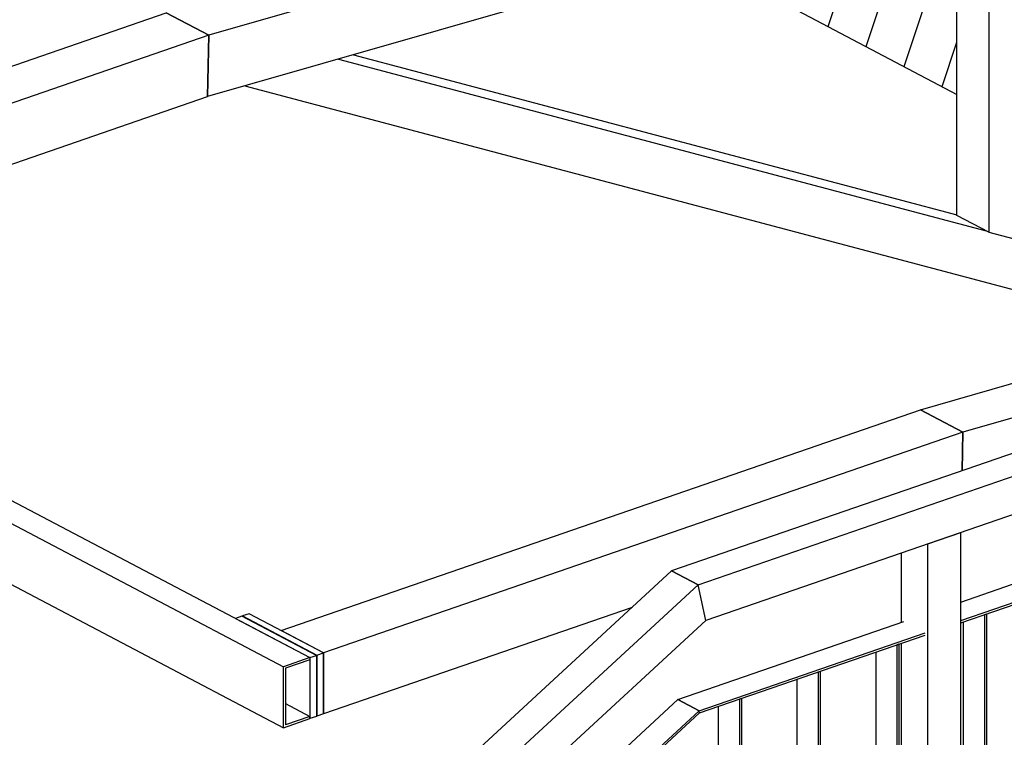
# Model space of a CAD drawing. Header units: millimetres. Extents: x 60 to 119230, y 44 to 9810.
# Tile 18 of 33: x 58049 to 59216, y 3761 to 4612. Entities that reach past the tile are written whole.
import ezdxf

# ---------------------------------------------------------------- set-up
doc = ezdxf.new("R2010")
doc.units = ezdxf.units.MM

# ---------------------------------------------------------------- blocks, each defined once
blk = doc.blocks.new('Part-10081 - 9115')
at = {"color": 7}
for p, q in [((59125.6, 3990.8), (59164.5, 4004.2)), ((59164.5, 3245.2), (59164.5, 4004.2)), ((59125.6, 3209.5), (59125.6, 3990.8)), ((59094.2, 3897.4), (59094.2, 3979.9)), ((59094.2, 3317.3), (59094.2, 3872.8)), ((59094.2, 3226.1), (59094.2, 3277.9)), ((59164.5, 3245.2), (59125.6, 3209.5)), ((59125.6, 3209.5), (59094.2, 3226.1))]:
    blk.add_line(p, q, dxfattribs=at)
blk = doc.blocks.new('Part-10083 - 9115')
at = {"color": 7}
for p, q in [((59661.2, 3839.9), (59666.8, 3845.1)), ((59692, 3831.9), (59666.8, 3845.1)), ((59164.5, 3345.7), (59692, 3831.9)), ((59164.5, 3342.7), (59692, 3828.8)), ((59692, 3828.8), (59692, 3831.9)), ((59567.9, 3754), (59633.7, 3814.6)), ((59474.7, 3668), (59540.4, 3728.6)), ((59381.4, 3582.1), (59447.2, 3642.7)), ((59288.2, 3496.1), (59353.9, 3556.7)), ((59194.9, 3410.2), (59260.7, 3470.8)), ((59164.5, 3382.2), (59167.4, 3384.8))]:
    blk.add_line(p, q, dxfattribs=at)
blk = doc.blocks.new('Part-10088 - 9115')
at = {"color": 7}
for p, q in [((58904.8, 3807.3), (58902.4, 3806.5)), ((58902.4, 3806.5), (58902.4, 3104.2)), ((58904.8, 3807.3), (58904.8, 3106.3)), ((58877.3, 3797.8), (58877.3, 3117.4)), ((58877.3, 3117.4), (58902.4, 3104.2)), ((58904.8, 3106.3), (58902.4, 3104.2))]:
    blk.add_line(p, q, dxfattribs=at)
blk = doc.blocks.new('Part-10089 - 9115')
at = {"color": 7}
for p, q in [((58998, 3839.5), (58995.7, 3838.7)), ((58995.7, 3838.7), (58995.7, 3190.1)), ((58998, 3839.5), (58998, 3192.3)), ((58970.5, 3830), (58970.5, 3203.4)), ((58970.5, 3203.4), (58995.7, 3190.1)), ((58998, 3192.3), (58995.7, 3190.1))]:
    blk.add_line(p, q, dxfattribs=at)
blk = doc.blocks.new('Part-10090 - 9115')
at = {"color": 7}
for p, q in [((59063.8, 3862.3), (59063.8, 3289.3)), ((59091.3, 3871.8), (59089, 3870.9)), ((59089, 3870.9), (59089, 3276.1)), ((59091.3, 3871.8), (59091.3, 3278.2)), ((59063.8, 3289.3), (59089, 3276.1)), ((59091.3, 3278.2), (59089, 3276.1))]:
    blk.add_line(p, q, dxfattribs=at)
blk = doc.blocks.new('Part-10091 - 9115')
at = {"color": 7}
for p, q in [((59167.4, 3898), (59167.4, 3384.8)), ((59194.9, 3907.5), (59192.6, 3906.7)), ((59192.6, 3906.7), (59192.6, 3371.6)), ((59194.9, 3907.5), (59194.9, 3373.7)), ((59167.4, 3384.8), (59192.6, 3371.6)), ((59194.9, 3373.7), (59192.6, 3371.6))]:
    blk.add_line(p, q, dxfattribs=at)
blk = doc.blocks.new('Part-10101 - 9115')
at = {"color": 7}
for p, q in [((58594.6, 3589.5), (58829.4, 3806)), ((58854.6, 3792.7), (58829.4, 3806)), ((58594.6, 3553.1), (58854.6, 3792.7)), ((58855.2, 3790.2), (58854.6, 3792.7)), ((58594.6, 3550.1), (58855.2, 3790.2))]:
    blk.add_line(p, q, dxfattribs=at)
blk = doc.blocks.new('Part-10102 - 9115')
at = {"color": 7}
for p, q in [((60462.6, 4525.2), (58822, 3958.6)), ((58853.5, 3942), (60494, 4508.7)), ((60494, 4463.4), (58862.6, 3899.9)), ((58822, 3958.6), (58853.5, 3942)), ((58862.6, 3899.9), (58853.5, 3942))]:
    blk.add_line(p, q, dxfattribs=at)
blk = doc.blocks.new('Part-10103 - 9115')
at = {"color": 7}
for p, q in [((59164.5, 3921.7), (59667.2, 4095.4)), ((59164.5, 3899.8), (59692.4, 4082.1)), ((59164.5, 3897), (59692.4, 4079.4)), ((58829.4, 3806), (59097.3, 3898.5)), ((58854.6, 3792.7), (59122.5, 3885.2)), ((58855.2, 3790.2), (59122.5, 3882.5)), ((58829.4, 3806), (58854.6, 3792.7)), ((58855.2, 3790.2), (58854.6, 3792.7))]:
    blk.add_line(p, q, dxfattribs=at)
blk = doc.blocks.new('Part-10104 - 9115')
at = {"color": 7}
for p, q in [((58822, 3958.6), (58388.5, 3559)), ((58853.5, 3942), (58822, 3958.6)), ((58420, 3542.5), (58853.5, 3942)), ((58862.6, 3899.9), (58853.5, 3942)), ((58862.6, 3899.9), (58458.8, 3527.8)), ((58388.5, 3559), (58420, 3542.5)), ((58458.8, 3527.8), (58420, 3542.5))]:
    blk.add_line(p, q, dxfattribs=at)
blk = doc.blocks.new('Part-10182 - 9115')
at = {"color": 7}
for p, q in [((59116.7, 4149.7), (60544.7, 4559.8)), ((59947.1, 4347.2), (59167.1, 4123.1)), ((59167.1, 4123.1), (59116.7, 4149.7)), ((59166.1, 4077.4), (59167.1, 4123.1))]:
    blk.add_line(p, q, dxfattribs=at)
blk = doc.blocks.new('Part-10188 - 9115')
at = {"color": 7}
for p, q in [((59972.1, 5081.8), (58273.5, 4593.9)), ((59972.1, 5009.3), (58271.9, 4521)), ((58273.5, 4593.9), (58223.1, 4620.4)), ((58271.9, 4521), (58273.5, 4593.9))]:
    blk.add_line(p, q, dxfattribs=at)
blk = doc.blocks.new('Part-10189 - 9115')
at = {"color": 7}
for p, q in [((58427.3, 4565.6), (59194.8, 4361.8)), ((58445.1, 4570.7), (59160.1, 4380.9)), ((58316.4, 4533.8), (59427.1, 4238.8))]:
    blk.add_line(p, q, dxfattribs=at)
blk = doc.blocks.new('Part-10190 - 9115')
at = {"color": 7}
for p, q in [((59244.5, 4347.8), (59244.5, 4800.4)), ((59197.9, 4787), (59197.9, 4360.2)), ((59160.1, 4380), (59160.1, 4776.1)), ((59197.9, 4360.2), (59160.1, 4380)), ((59197.9, 4360.2), (59244.5, 4347.8))]:
    blk.add_line(p, q, dxfattribs=at)
blk = doc.blocks.new('Part-10195 - 9115')
at = {"color": 7}
for p, q in [((57449.2, 4353.1), (57418.1, 4342.3)), ((57449.2, 4353.1), (58393.2, 3855.8)), ((57418.1, 4342.3), (57418.1, 4270)), ((57418.1, 4342.3), (58362.1, 3845.1)), ((57418.1, 4270), (58362.1, 3772.7)), ((58393.2, 3855.8), (58362.1, 3845.1)), ((58393.2, 3853.1), (58364.4, 3843.2)), ((58393.2, 3855.8), (58393.2, 3853.1)), ((58362.1, 3772.7), (58362.1, 3845.1)), ((58364.4, 3843.2), (58364.4, 3776.2)), ((58364.4, 3801.3), (58393.2, 3786.2)), ((58362.1, 3772.7), (58393.2, 3783.5)), ((58393.2, 3786.2), (58364.4, 3776.2)), ((58393.2, 3783.5), (58393.2, 3786.2))]:
    blk.add_line(p, q, dxfattribs=at)
blk = doc.blocks.new('Part-10196 - 9115')
h = blk.add_hatch()
h.set_pattern_fill('', color=96, scale=50, angle=45, style=0, pattern_type=0)
h.set_pattern_definition([(71.565, (63195.267, 7483.65), (-59.53125, -19.84375), [])])
h.paths.add_polyline_path([(59160.1, 4654.8), (59011.1, 4733.3), (58961.2, 4719), (58850, 4687.1), (59160.1, 4523.7)])
at = {"color": 96}
blk.add_line((58850, 4687.1), (59160.1, 4523.7), dxfattribs=at)
blk = doc.blocks.new('Part-10221 - 9115')
at = {"color": 7}
for p, q in [((58359.2, 3888), (59116.7, 4149.7)), ((59116.7, 4149.7), (59167.1, 4123.1)), ((59167.1, 4123.1), (58409.5, 3861.4)), ((59167.1, 4123.1), (59166.1, 4077.4)), ((58775.2, 3915.4), (58409.5, 3789.1)), ((58409.5, 3861.4), (58359.2, 3888)), ((58409.5, 3789.1), (58409.5, 3861.4))]:
    blk.add_line(p, q, dxfattribs=at)
blk = doc.blocks.new('Part-10223 - 9115')
at = {"color": 7}
for p, q in [((57465.5, 4358.7), (58223.1, 4620.4)), ((58223.1, 4620.4), (58273.5, 4593.9)), ((58273.5, 4593.9), (57515.9, 4332.2)), ((58273.5, 4593.9), (58271.9, 4521)), ((57582.5, 4282.9), (58271.9, 4521)), ((57515.9, 4332.2), (57465.5, 4358.7))]:
    blk.add_line(p, q, dxfattribs=at)
blk = doc.blocks.new('Part-10226 - 9115')
at = {"color": 7}
for p, q in [((58312.9, 3904.9), (58305.1, 3902.2)), ((58305.1, 3902.2), (58393.2, 3855.8)), ((58401, 3858.5), (58312.9, 3904.9)), ((58393.2, 3855.8), (58401, 3858.5)), ((58393.2, 3855.8), (58393.2, 3783.5)), ((58401, 3858.5), (58401, 3786.1)), ((58401, 3786.1), (58393.2, 3783.5))]:
    blk.add_line(p, q, dxfattribs=at)
blk = doc.blocks.new('Part-10227 - 9115')
at = {"color": 7}
for p, q in [((58321.4, 3907.9), (58313.6, 3905.2)), ((58313.6, 3905.2), (58401.7, 3858.8)), ((58313.6, 3904.5), (58313.6, 3905.2)), ((58409.5, 3861.4), (58321.4, 3907.9)), ((58401.7, 3858.8), (58409.5, 3861.4)), ((58401.7, 3858.8), (58401.7, 3786.4)), ((58409.5, 3861.4), (58409.5, 3789.1)), ((58401, 3786.8), (58401.7, 3786.4)), ((58409.5, 3789.1), (58401.7, 3786.4))]:
    blk.add_line(p, q, dxfattribs=at)
blk = doc.blocks.new('Part-13040 - 9115')
at = {"color": 7}
for p, q in [((57560.9, 3905.6), (57599.8, 3919)), ((57599.8, 3919), (58388.5, 3503.5)), ((57560.9, 3860.4), (57560.9, 3905.6)), ((57560.9, 3905.6), (58385.4, 3471.3)), ((57560.9, 3860.4), (58385.4, 3426.1)), ((58385.4, 3471.3), (58388.5, 3472.4)), ((58385.4, 3471.3), (58385.4, 3426.1))]:
    blk.add_line(p, q, dxfattribs=at)

msp = doc.modelspace()

# ---------------------------------------------------------------- block references
for name in ['Part-10188 - 9115', 'Part-10196 - 9115', 'Part-10190 - 9115', 'Part-10223 - 9115', 'Part-10189 - 9115', 'Part-10182 - 9115', 'Part-10102 - 9115', 'Part-10195 - 9115', 'Part-10103 - 9115', 'Part-10221 - 9115', 'Part-10081 - 9115', 'Part-10104 - 9115', 'Part-13040 - 9115', 'Part-10226 - 9115', 'Part-10227 - 9115', 'Part-10091 - 9115', 'Part-10090 - 9115', 'Part-10089 - 9115', 'Part-10083 - 9115', 'Part-10101 - 9115', 'Part-10088 - 9115']:
    msp.add_blockref(name, (0, 0))

doc.saveas('drawing.dxf')
